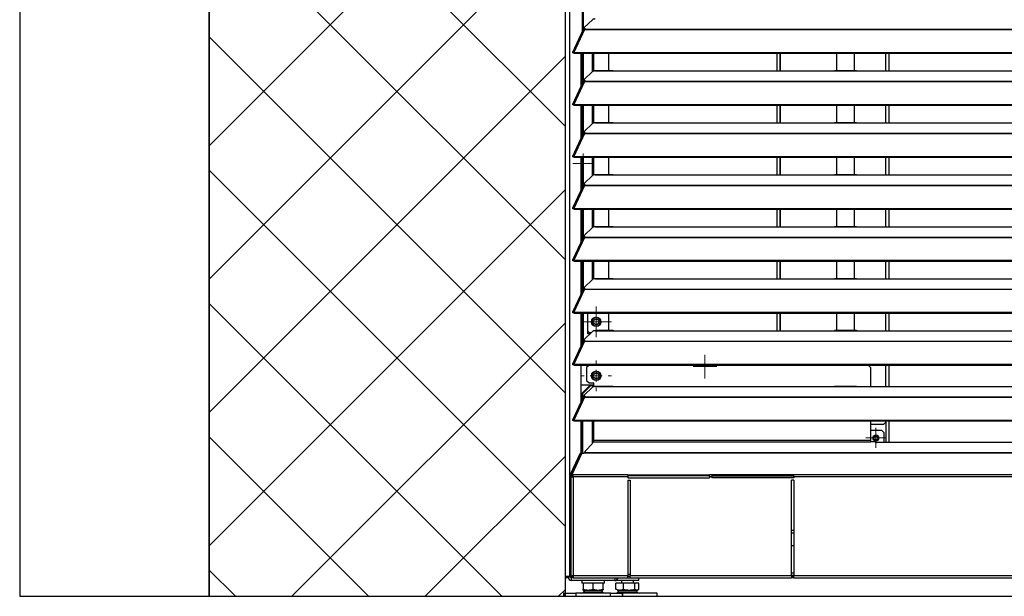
# Model space of a CAD drawing. Header units: millimetres. Extents: x 0 to 39025, y -31299 to 8400.
# Tile 64 of 209: x 14962 to 15792, y -24832 to -24347. Entities that reach past the tile are written whole.
import ezdxf

# ---------------------------------------------------------------- set-up
doc = ezdxf.new("R2010")
doc.units = ezdxf.units.MM
for name, color, linetype in [('ODMIKI funkcionalni', 253, 'Continuous'), ('ODMIKI varnostni', 252, 'Continuous'), ('SREDNJICE_IN_TOCKE', 252, 'Continuous')]:
    doc.layers.add(name, color=color, linetype=linetype)

# ---------------------------------------------------------------- blocks, each defined once
blk = doc.blocks.new('SW_CENTERMARKSYMBOL_20')
at = {"color": 0, "linetype": 'Continuous', "lineweight": 18}
for p, q in [((0, 2.5), (0, 4.2)), ((-2.5, 0), (-4.2, 0)), ((0, 0), (-2.5, 0)), ((0, 0), (0, 2.5)), ((0, 0), (0, -2.5)), ((0, 0), (2.5, 0)), ((2.5, 0), (4.2, 0)), ((0, -2.5), (0, -4.2))]:
    blk.add_line(p, q, dxfattribs=at)
blk = doc.blocks.new('SW_CENTERMARKSYMBOL_22')
at = {"color": 0, "linetype": 'Continuous', "lineweight": 18}
for p, q in [((0, 5), (0, 6.5)), ((-5, 0), (-6.5, 0)), ((0, 0), (-2.5, 0)), ((0, 0), (0, 2.5)), ((0, 0), (0, -2.5)), ((0, 0), (2.5, 0)), ((5, 0), (6.5, 0)), ((0, -5), (0, -6.5))]:
    blk.add_line(p, q, dxfattribs=at)
blk = doc.blocks.new('SW_CENTERMARKSYMBOL_27')
at = {"color": 0, "linetype": 'Continuous', "lineweight": 18}
for p, q in [((0, 2.5), (0, 4.25)), ((-2.5, 0), (-4.25, 0)), ((0, 0), (-2.5, 0)), ((0, 0), (0, 2.5)), ((0, 0), (0, -2.5)), ((0, 0), (2.5, 0)), ((2.5, 0), (4.25, 0)), ((0, -2.5), (0, -4.25))]:
    blk.add_line(p, q, dxfattribs=at)
blk = doc.blocks.new('SW_CENTERMARKSYMBOL_29')
at = {"color": 0, "linetype": 'Continuous', "lineweight": 18}
for p, q in [((0, 2.5), (0, 5)), ((-2.5, 0), (-5, 0)), ((0, 0), (-2.5, 0)), ((0, 0), (0, 2.5)), ((0, 0), (0, -2.5)), ((0, 0), (2.5, 0)), ((2.5, 0), (5, 0)), ((0, -2.5), (0, -5))]:
    blk.add_line(p, q, dxfattribs=at)
blk = doc.blocks.new('SW_CENTERMARKSYMBOL_31')
at = {"color": 0, "linetype": 'Continuous', "lineweight": 18}
for p, q in [((0, 2.5), (0, 4.9585)), ((-2.5, 0), (-4.9585, 0)), ((0, 0), (-2.5, 0)), ((0, 0), (0, 2.5)), ((0, 0), (0, -2.5)), ((0, 0), (2.5, 0)), ((2.5, 0), (4.9585, 0)), ((0, -2.5), (0, -4.9585))]:
    blk.add_line(p, q, dxfattribs=at)
blk = doc.blocks.new('SW_CENTERMARKSYMBOL_34')
at = {"color": 0, "linetype": 'Continuous', "lineweight": 18}
for p, q in [((0, 5), (0, 6.5)), ((-5, 0), (-6.5, 0)), ((0, 0), (-2.5, 0)), ((0, 0), (0, 2.5)), ((0, 0), (0, -2.5)), ((0, 0), (2.5, 0)), ((5, 0), (6.5, 0)), ((0, -5), (0, -6.5))]:
    blk.add_line(p, q, dxfattribs=at)
blk = doc.blocks.new('Adapt 2 S (zadaj)')
at = {"linetype": 'Continuous'}
for p, q in [((0, 16.6), (0, 885.35)), ((3.9, 16.6), (3.9, 886.03)), ((14.38, 475.99), (14.38, 500.98)), ((15.33, 477.39), (15.33, 500.98)), ((22.84, 485.48), (15.84, 478.83)), ((14.94, 477.2), (6.04, 457.91)), ((16.11, 477.21), (7.19, 457.89)), ((15.62, 477.39), (15.79, 477.56)), ((15.7, 478.55), (15.7, 477.79)), ((16.11, 477.22), (16.11, 477.21)), ((16.11, 477.21), (16.21, 477.21)), ((16.19, 477.21), (16.21, 477.24)), ((16.21, 477.43), (16.67, 477.86)), ((16.21, 477.21), (16.21, 477.43)), ((16.21, 477.43), (1133.33, 477.43)), ((16.21, 477.21), (1133.33, 477.21)), ((6.87, 457.52), (6.11, 457.52)), ((7.19, 457.24), (7.19, 457.89)), ((7.19, 457.89), (7.21, 457.88)), ((7.19, 457.24), (7.21, 457.23)), ((7.21, 457.23), (7.21, 457.88)), ((7.21, 457.88), (1142.79, 457.88)), ((7.21, 457.23), (1142.79, 457.23)), ((13.29, 429.86), (13.29, 457.23)), ((14.38, 432.24), (14.38, 457.23)), ((15.33, 433.64), (15.33, 457.23)), ((23.01, 441.85), (23.01, 457.23)), ((23.96, 442.2), (23.96, 457.23)), ((36.51, 442.43), (36.51, 457.23)), ((178.2, 457.23), (178.2, 442.35)), ((180.5, 457.23), (180.5, 442.35)), ((181, 457.23), (181, 442.35)), ((228.5, 457.23), (228.5, 442.43)), ((243.5, 442.43), (243.5, 457.23)), ((270, 442.35), (270, 457.23)), ((272.5, 457.23), (272.5, 442.35)), ((22.84, 441.73), (15.84, 435.08)), ((25, 442.35), (25.28, 442.4)), ((25, 442.35), (42, 442.35)), ((40.31, 442.43), (25.28, 442.43)), ((42, 442.35), (225, 442.35)), ((225, 442.35), (247, 442.35)), ((245.31, 442.43), (226.65, 442.43)), ((247, 442.35), (818, 442.35)), ((14.94, 433.45), (6.04, 414.16)), ((16.11, 433.46), (7.19, 414.14)), ((15.62, 433.64), (15.79, 433.81)), ((15.7, 434.8), (15.7, 434.04)), ((16.11, 433.47), (16.11, 433.46)), ((16.11, 433.46), (16.21, 433.46)), ((16.19, 433.46), (16.21, 433.49)), ((16.21, 433.68), (16.67, 434.11)), ((16.21, 433.68), (1133.33, 433.68)), ((16.21, 433.46), (16.21, 433.68)), ((16.21, 433.46), (1133.33, 433.46)), ((6.87, 413.77), (6.11, 413.77)), ((7.19, 414.14), (7.21, 414.13)), ((7.19, 413.49), (7.19, 414.14)), ((7.19, 413.49), (7.21, 413.48)), ((7.21, 414.13), (1142.79, 414.13)), ((7.21, 413.48), (7.21, 414.13)), ((7.21, 413.48), (1142.79, 413.48)), ((13.29, 386.11), (13.29, 413.48)), ((14.38, 388.49), (14.38, 413.48)), ((15.33, 389.89), (15.33, 413.48)), ((23.01, 398.1), (23.01, 413.48)), ((23.96, 398.45), (23.96, 413.48)), ((36.51, 398.68), (36.51, 413.48)), ((178.2, 413.48), (178.2, 398.6)), ((180.5, 413.48), (180.5, 398.6)), ((181, 413.48), (181, 398.6)), ((228.5, 413.48), (228.5, 398.68)), ((243.5, 398.68), (243.5, 413.48)), ((270, 398.6), (270, 413.48)), ((272.5, 413.48), (272.5, 398.6)), ((25, 398.6), (25.28, 398.65)), ((25, 398.6), (42, 398.6)), ((40.31, 398.68), (25.28, 398.68)), ((42, 398.6), (225, 398.6)), ((225, 398.6), (247, 398.6)), ((245.31, 398.68), (226.65, 398.68)), ((247, 398.6), (818, 398.6)), ((15.62, 389.89), (15.79, 390.06)), ((15.7, 391.05), (15.7, 390.29)), ((22.84, 397.98), (15.84, 391.33)), ((16.19, 389.71), (16.21, 389.74)), ((16.21, 389.93), (16.67, 390.36)), ((16.21, 389.71), (16.21, 389.93)), ((16.21, 389.93), (1133.33, 389.93)), ((14.94, 389.7), (6.04, 370.41)), ((16.11, 389.71), (7.19, 370.39)), ((16.11, 389.72), (16.11, 389.71)), ((16.11, 389.71), (16.21, 389.71)), ((16.21, 389.71), (1133.33, 389.71)), ((6.87, 370.02), (6.11, 370.02)), ((7.19, 369.74), (7.19, 370.39)), ((7.19, 370.39), (7.21, 370.38)), ((7.19, 369.74), (7.21, 369.73)), ((7.21, 369.73), (7.21, 370.38)), ((7.21, 370.38), (1142.79, 370.38)), ((7.21, 369.73), (1142.79, 369.73)), ((13.29, 342.36), (13.29, 369.73)), ((13.29, 368.35), (14.38, 368.35)), ((14.38, 344.74), (14.38, 369.73)), ((15.33, 346.14), (15.33, 369.73)), ((23.01, 354.35), (23.01, 369.73)), ((23.96, 354.7), (23.96, 369.73)), ((36.51, 354.93), (36.51, 369.73)), ((178.2, 369.73), (178.2, 354.85)), ((180.5, 369.73), (180.5, 354.85)), ((181, 369.73), (181, 354.85)), ((228.5, 369.73), (228.5, 354.93)), ((243.5, 354.93), (243.5, 369.73)), ((270, 354.85), (270, 369.73)), ((272.5, 369.73), (272.5, 354.85)), ((13.29, 360.35), (14.38, 360.35)), ((22.84, 354.23), (15.84, 347.58)), ((25, 354.85), (25.28, 354.9)), ((25, 354.85), (42, 354.85)), ((40.31, 354.93), (25.28, 354.93)), ((42, 354.85), (225, 354.85)), ((225, 354.85), (247, 354.85)), ((245.31, 354.93), (226.65, 354.93)), ((247, 354.85), (818, 354.85)), ((14.94, 345.95), (6.04, 326.66)), ((16.11, 345.96), (7.19, 326.64)), ((15.62, 346.14), (15.79, 346.31)), ((15.7, 347.3), (15.7, 346.54)), ((16.11, 345.97), (16.11, 345.96)), ((16.11, 345.96), (16.21, 345.96)), ((16.19, 345.96), (16.21, 345.99)), ((16.21, 346.18), (16.67, 346.61)), ((16.21, 345.96), (16.21, 346.18)), ((16.21, 346.18), (1133.33, 346.18)), ((16.21, 345.96), (1133.33, 345.96)), ((6.87, 326.27), (6.11, 326.27)), ((7.19, 326.64), (7.21, 326.63)), ((7.19, 325.99), (7.19, 326.64)), ((7.19, 325.99), (7.21, 325.98)), ((7.21, 326.63), (1142.79, 326.63)), ((7.21, 325.98), (7.21, 326.63)), ((7.21, 325.98), (1142.79, 325.98)), ((13.29, 298.61), (13.29, 325.98)), ((14.38, 300.99), (14.38, 325.98)), ((15.33, 302.39), (15.33, 325.98)), ((23.01, 310.6), (23.01, 325.98)), ((23.96, 310.95), (23.96, 325.98)), ((36.51, 311.18), (36.51, 325.98)), ((178.2, 325.98), (178.2, 311.1)), ((180.5, 325.98), (180.5, 311.1)), ((181, 325.98), (181, 311.1)), ((228.5, 325.98), (228.5, 311.18)), ((243.5, 311.18), (243.5, 325.98)), ((270, 311.1), (270, 325.98)), ((272.5, 325.98), (272.5, 311.1)), ((22.84, 310.48), (15.84, 303.83)), ((25, 311.1), (25.28, 311.15)), ((25, 311.1), (42, 311.1)), ((40.31, 311.18), (25.28, 311.18)), ((42, 311.1), (225, 311.1)), ((225, 311.1), (247, 311.1)), ((245.31, 311.18), (226.65, 311.18)), ((247, 311.1), (818, 311.1)), ((14.94, 302.2), (6.04, 282.91)), ((16.11, 302.21), (7.19, 282.89)), ((15.62, 302.39), (15.79, 302.56)), ((15.7, 303.55), (15.7, 302.79)), ((16.11, 302.22), (16.11, 302.21)), ((16.11, 302.21), (16.21, 302.21)), ((16.19, 302.21), (16.21, 302.24)), ((16.21, 302.43), (16.67, 302.86)), ((16.21, 302.43), (1133.33, 302.43)), ((16.21, 302.21), (16.21, 302.43)), ((16.21, 302.21), (1133.33, 302.21)), ((6.87, 282.52), (6.11, 282.52)), ((7.19, 282.24), (7.19, 282.89)), ((7.19, 282.89), (7.21, 282.88)), ((7.19, 282.24), (7.21, 282.23)), ((7.21, 282.23), (7.21, 282.88)), ((7.21, 282.88), (1142.79, 282.88)), ((7.21, 282.23), (1142.79, 282.23)), ((13.29, 254.86), (13.29, 282.23)), ((14.38, 257.24), (14.38, 282.23)), ((15.33, 258.64), (15.33, 282.23)), ((23.01, 266.85), (23.01, 282.23)), ((23.96, 267.2), (23.96, 282.23)), ((36.51, 267.43), (36.51, 282.23)), ((178.2, 282.23), (178.2, 267.35)), ((180.5, 282.23), (180.5, 267.35)), ((181, 282.23), (181, 267.35)), ((228.5, 282.23), (228.5, 267.43)), ((243.5, 267.43), (243.5, 282.23)), ((270, 267.35), (270, 282.23)), ((272.5, 282.23), (272.5, 267.35)), ((22.84, 266.73), (15.84, 260.08)), ((25, 267.35), (25.28, 267.4)), ((25, 267.35), (42, 267.35)), ((40.31, 267.43), (25.28, 267.43)), ((42, 267.35), (225, 267.35)), ((225, 267.35), (247, 267.35)), ((245.31, 267.43), (226.65, 267.43)), ((247, 267.35), (818, 267.35)), ((14.94, 258.45), (6.04, 239.16)), ((16.11, 258.46), (7.19, 239.14)), ((15.62, 258.64), (15.79, 258.81)), ((15.7, 259.8), (15.7, 259.04)), ((16.11, 258.47), (16.11, 258.46)), ((16.11, 258.46), (16.21, 258.46)), ((16.19, 258.46), (16.21, 258.49)), ((16.21, 258.68), (16.67, 259.11)), ((16.21, 258.46), (16.21, 258.68)), ((16.21, 258.68), (1133.33, 258.68)), ((16.21, 258.46), (1133.33, 258.46)), ((6.87, 238.77), (6.11, 238.77)), ((7.19, 239.14), (7.21, 239.13)), ((7.19, 238.49), (7.19, 239.14)), ((7.19, 238.49), (7.21, 238.48)), ((7.21, 239.13), (1142.79, 239.13)), ((7.21, 238.48), (7.21, 239.13)), ((7.21, 238.48), (1142.79, 238.48)), ((13.29, 211.11), (13.29, 238.48)), ((14.38, 213.49), (14.38, 238.48)), ((15.33, 214.89), (15.33, 238.48)), ((18.96, 221.1), (18.96, 238.48)), ((36.51, 223.68), (36.51, 238.48)), ((178.2, 238.48), (178.2, 223.6)), ((180.5, 238.48), (180.5, 223.6)), ((181, 238.48), (181, 223.6)), ((228.5, 238.48), (228.5, 223.68)), ((243.5, 223.68), (243.5, 238.48)), ((270, 223.6), (270, 238.48)), ((272.5, 238.48), (272.5, 223.6)), ((15.7, 216.05), (15.7, 215.29)), ((22.84, 222.98), (15.84, 216.33)), ((19.96, 222.1), (18.96, 223.1)), ((20.86, 221.1), (18.96, 221.1)), ((19.96, 222.1), (21.91, 222.1)), ((25, 223.6), (25.28, 223.65)), ((25, 223.6), (42, 223.6)), ((40.31, 223.68), (25.28, 223.68)), ((42, 223.6), (225, 223.6)), ((225, 223.6), (247, 223.6)), ((245.31, 223.68), (226.65, 223.68)), ((247, 223.6), (818, 223.6)), ((14.94, 214.7), (6.04, 195.41)), ((16.11, 214.71), (7.19, 195.39)), ((15.62, 214.89), (15.79, 215.06)), ((16.11, 214.72), (16.11, 214.71)), ((16.11, 214.71), (16.21, 214.71)), ((16.19, 214.71), (16.21, 214.74)), ((16.21, 214.93), (16.67, 215.36)), ((16.21, 214.93), (1133.33, 214.93)), ((16.21, 214.71), (16.21, 214.93)), ((16.21, 214.71), (1133.33, 214.71)), ((6.87, 195.02), (6.11, 195.02)), ((7.19, 194.74), (7.19, 195.39)), ((7.19, 195.39), (7.21, 195.38)), ((7.19, 194.74), (7.21, 194.73)), ((7.21, 194.73), (7.21, 195.38)), ((7.21, 195.38), (1142.79, 195.38)), ((7.21, 194.73), (1142.79, 194.73)), ((13.29, 164.11), (13.29, 194.73)), ((19.96, 194.65), (17.96, 192.65)), ((17.96, 192.65), (17.96, 181.65)), ((255.11, 194.65), (19.96, 194.65)), ((111.52, 194.73), (111.52, 194.65)), ((115.44, 194.73), (115.39, 194.65)), ((116.53, 194.73), (116.43, 194.65)), ((118.61, 194.65), (118.51, 194.73)), ((119.65, 194.65), (119.6, 194.73)), ((161, 194.73), (161, 194.65)), ((257.11, 192.65), (255.11, 194.65)), ((257.11, 192.65), (257.11, 176.6)), ((270, 176.6), (270, 194.73)), ((272.5, 194.73), (272.5, 176.6)), ((13.29, 178.15), (24.11, 178.15)), ((13.89, 170.68), (20.63, 177.55)), ((14.84, 170.68), (21.58, 177.55)), ((22.84, 175.98), (15.84, 169.33)), ((17.96, 181.65), (19.96, 179.65)), ((19.96, 179.65), (24.11, 179.65)), ((21.58, 177.55), (20.63, 177.55)), ((23.01, 177.55), (21.58, 177.55)), ((23.01, 176.1), (23.01, 177.55)), ((24.11, 176.48), (24.11, 179.65)), ((25, 176.6), (25.28, 176.65)), ((25, 176.6), (42, 176.6)), ((40.31, 176.68), (25.28, 176.68)), ((42, 176.6), (225, 176.6)), ((225, 176.6), (247, 176.6)), ((245.31, 176.68), (226.65, 176.68)), ((247, 176.6), (818, 176.6)), ((14.94, 167.7), (6.04, 148.41)), ((16.11, 167.71), (7.19, 148.39)), ((14.84, 170.68), (13.89, 170.68)), ((13.89, 165.42), (13.89, 170.68)), ((14.84, 167.48), (14.84, 170.68)), ((15.62, 167.89), (15.79, 168.06)), ((15.7, 169.05), (15.7, 168.29)), ((16.11, 167.72), (16.11, 167.71)), ((16.11, 167.71), (16.21, 167.71)), ((16.19, 167.71), (16.21, 167.74)), ((16.21, 167.93), (16.67, 168.36)), ((16.21, 167.93), (1133.33, 167.93)), ((16.21, 167.71), (16.21, 167.93)), ((16.21, 167.71), (1133.33, 167.71)), ((6.87, 148.02), (6.11, 148.02)), ((7.19, 147.74), (7.19, 148.39)), ((7.19, 148.39), (7.21, 148.38)), ((7.19, 147.74), (7.21, 147.73)), ((7.21, 147.73), (7.21, 148.38)), ((7.21, 148.38), (1142.79, 148.38)), ((7.21, 147.73), (1142.79, 147.73)), ((13.29, 121.41), (13.29, 147.73)), ((13.89, 122.02), (13.89, 147.73)), ((14.84, 122.02), (14.84, 147.73)), ((23.01, 128.94), (23.01, 147.73)), ((24.11, 131.11), (24.11, 147.73)), ((257.11, 147.73), (257.11, 131.11)), ((268, 144.55), (257.11, 144.55)), ((268, 144.55), (270, 146.55)), ((270, 146.55), (270, 147.73)), ((270, 146.55), (270, 129.5)), ((272.5, 147.73), (272.5, 129.5)), ((266.5, 139.53), (257.11, 139.53)), ((268.5, 137.53), (266.5, 139.53)), ((268.5, 129.5), (268.5, 137.53)), ((24.11, 130.16), (15.62, 120.75)), ((24.11, 130.16), (24.11, 131.11)), ((257.11, 131.11), (24.11, 131.11)), ((24.11, 130.16), (257.11, 130.16)), ((257.11, 131.11), (257.11, 130.16)), ((261.11, 130.16), (257.11, 130.16)), ((261.11, 130.16), (261.11, 129.1)), ((261.11, 129.1), (262.11, 129.1)), ((1092.49, 129.5), (262.11, 129.5)), ((262.11, 129.41), (262.11, 129.5)), ((262.11, 129.1), (262.11, 129.41)), ((1092.49, 129.41), (262.11, 129.41)), ((4.76, 103.46), (12.63, 120.75)), ((13.5, 119.87), (5.39, 102.18)), ((5.71, 103.46), (13.59, 120.75)), ((12.63, 120.75), (13.89, 122.02)), ((12.63, 120.75), (13.59, 120.75)), ((13.59, 120.75), (14.84, 122.02)), ((13.89, 122.02), (14.84, 122.02)), ((15.57, 120.18), (15.07, 120.18)), ((15.57, 120.47), (15.57, 120.18)), ((1134.43, 120.47), (15.57, 120.47)), ((1134.38, 120.75), (15.62, 120.75)), ((4.52, 101.25), (4.52, 16.65)), ((4.52, 101.25), (5.52, 101.25)), ((4.62, 102.63), (5.57, 102.63)), ((4.62, 102.63), (4.62, 101.47)), ((5.39, 101.47), (4.62, 101.47)), ((5.71, 103.46), (4.76, 103.46)), ((4.79, 100.55), (6.52, 100.55)), ((5.39, 102.18), (6.66, 102.18)), ((5.39, 101.36), (5.39, 102.18)), ((5.39, 101.36), (6.66, 101.36)), ((5.57, 102.63), (5.57, 102.58)), ((5.57, 101.36), (5.57, 100.82)), ((6.52, 100.55), (6.52, 17.55)), ((52.51, 100.55), (6.52, 100.55)), ((52.51, 102.18), (6.66, 102.18)), ((52.51, 102.18), (52.51, 100.55)), ((52.51, 102.18), (121.51, 102.18)), ((121.51, 101.36), (52.51, 101.36)), ((52.51, 101.36), (52.51, 99.83)), ((52.51, 100.55), (52.51, 99.83)), ((52.51, 99.83), (121.51, 99.83)), ((123.51, 102.18), (121.51, 102.18)), ((121.51, 100.55), (121.51, 102.18)), ((121.51, 100.55), (121.51, 99.83)), ((123.51, 100.55), (121.51, 100.55)), ((123.51, 102.18), (123.51, 100.55)), ((192.51, 102.18), (123.51, 102.18)), ((123.51, 101.36), (192.51, 101.36)), ((123.51, 100.55), (123.51, 99.83)), ((192.51, 99.83), (123.51, 99.83)), ((192.51, 100.55), (192.51, 102.18)), ((1143.34, 102.18), (192.51, 102.18)), ((1143.48, 100.55), (192.51, 100.55)), ((192.51, 100.55), (192.51, 99.83)), ((52.51, 97.83), (54.51, 97.83)), ((52.51, 97.83), (52.51, 17.55)), ((52.51, 97.83), (52.51, 55.55)), ((54.51, 97.83), (54.51, 17.55)), ((192.51, 97.83), (190.51, 97.83)), ((190.51, 17.55), (190.51, 97.83)), ((192.51, 97.83), (192.51, 17.55)), ((52.51, 55.55), (52.51, 55.55)), ((190.51, 55.55), (192.51, 55.55)), ((190.51, 53.55), (192.51, 53.55)), ((190.51, 42.85), (192.51, 42.85)), ((3.9, 16.6), (0, 16.6)), ((2.4, 16.6), (2.4, 16.05)), ((3.9, 16.6), (4.45, 16.6)), ((4.4, 16.6), (4.4, 16.05)), ((5.57, 16.65), (4.62, 16.65)), ((5.2, 16.55), (5.2, 16.6)), ((5.57, 16.94), (5.57, 16.65)), ((5.57, 16.65), (6.52, 16.65)), ((5.74, 16.6), (6.52, 16.6)), ((6.52, 17.55), (52.51, 17.55)), ((6.52, 17.55), (6.52, 15.55)), ((54.51, 18.35), (52.51, 18.35)), ((52.51, 15.55), (52.51, 17.55)), ((54.51, 17.55), (190.51, 17.55)), ((54.51, 15.55), (54.51, 17.55)), ((192.51, 19.55), (190.51, 19.55)), ((190.51, 17.55), (190.51, 15.55)), ((192.51, 17.55), (190.51, 17.55)), ((192.51, 17.55), (1143.48, 17.55)), ((192.51, 15.55), (192.51, 17.55)), ((4.4, 16.05), (2.4, 16.05)), ((4.62, 15.61), (4.52, 15.63)), ((4.62, 16.55), (4.62, 15.55)), ((6.52, 16.55), (4.62, 16.55)), ((6.52, 15.55), (4.62, 15.55)), ((5.2, 13.25), (5.2, 15.55)), ((41.6, 13.25), (5.2, 13.25)), ((6.52, 15.55), (52.51, 15.55)), ((13.9, 13.25), (13.9, 11)), ((14.9, 11), (13.9, 11)), ((14.9, 11), (14.9, 6.05)), ((15.48, 11), (14.9, 11)), ((22.82, 11), (15.48, 11)), ((23.4, 11), (22.82, 11)), ((23.4, 6.05), (23.4, 11)), ((23.98, 11), (23.4, 11)), ((31.32, 11), (23.98, 11)), ((31.9, 11), (31.32, 11)), ((32.9, 11), (31.9, 11)), ((31.9, 6.05), (31.9, 11)), ((32.9, 11), (32.9, 13.25)), ((41.6, 15.55), (41.6, 13.25)), ((42.66, 6.05), (42.66, 11)), ((48.97, 11), (42.66, 11)), ((42.83, 13.53), (42.83, 13.3)), ((47.58, 13.3), (42.83, 13.3)), ((47.33, 13.3), (47.33, 11)), ((61.83, 13.3), (47.58, 13.3)), ((48.97, 6.05), (48.97, 11)), ((58.63, 11), (48.97, 11)), ((54.51, 16.55), (52.51, 16.55)), ((52.51, 15.55), (54.51, 15.55)), ((54.51, 15.55), (190.51, 15.55)), ((57.33, 11), (57.33, 13.3)), ((58.63, 6.05), (58.63, 11)), ((61.99, 11), (58.63, 11)), ((61.83, 13.3), (61.83, 15.55)), ((61.99, 6.05), (61.99, 11)), ((192.51, 16.55), (190.51, 16.55)), ((192.51, 15.55), (190.51, 15.55)), ((192.51, 15.55), (1143.48, 15.55)), ((-1.6, 2.5), (-1.6, 0)), ((-0.97, 2.5), (-1.6, 2.5)), ((-1.6, 0), (-0.97, 0)), ((-0.97, 0), (-0.97, 2.5)), ((-0.97, 2.5), (8.78, 2.5)), ((-0.97, 0), (8.78, 0)), ((8.78, 2.5), (8.78, 0)), ((38.02, 2.5), (8.78, 2.5)), ((8.78, 0), (38.02, 0)), ((14.9, 5.29), (15.4, 5)), ((16.43, 5), (15.21, 3.57)), ((15.21, 3.57), (31.59, 3.57)), ((15.4, 5), (31.4, 5)), ((31.59, 3.57), (30.37, 5)), ((31.4, 5), (31.9, 5.29)), ((38.02, 0), (38.02, 2.5)), ((38.02, 2.5), (47.77, 2.5)), ((38.02, 0), (47.77, 0)), ((43.28, 5.63), (42.66, 6.05)), ((43.27, 5.61), (44.33, 5)), ((44.13, 3.57), (46.05, 3.57)), ((44.33, 5), (57.47, 5)), ((46.05, 3.57), (60.52, 3.57)), ((47.77, 2.5), (47.77, 0)), ((48.4, 2.5), (47.77, 2.5)), ((47.77, 0), (48.4, 0)), ((48.4, 0), (48.4, 2.5)), ((77.33, 2.5), (48.4, 2.5)), ((57.47, 5), (60.33, 5)), ((60.33, 5), (61.38, 5.61)), ((77.33, 0), (77.33, 2.5)), ((48.4, 0), (77.33, 0))]:
    blk.add_line(p, q, dxfattribs=at)
at = {"linetype": 'Continuous', "flags": 128}
for points in [[(15.84, 478.83), (15.74, 478.7), (15.7, 478.57), (15.72, 478.44), (15.79, 478.31), (15.93, 478.19), (16.13, 478.07), (16.37, 477.96), (16.67, 477.86)], [(15.84, 435.08), (15.74, 434.95), (15.7, 434.82), (15.72, 434.69), (15.79, 434.56), (15.93, 434.44), (16.13, 434.32), (16.37, 434.21), (16.67, 434.11)], [(15.84, 391.33), (15.74, 391.2), (15.7, 391.07), (15.72, 390.94), (15.79, 390.81), (15.93, 390.69), (16.13, 390.57), (16.37, 390.46), (16.67, 390.36)], [(14.4, 366.85), (13.44, 366.66), (13.29, 366.59)], [(13.29, 362.11), (13.44, 362.04), (14.4, 361.85)], [(15.84, 347.58), (15.74, 347.45), (15.7, 347.32), (15.72, 347.19), (15.79, 347.06), (15.93, 346.94), (16.13, 346.82), (16.37, 346.71), (16.67, 346.61)], [(15.84, 303.83), (15.74, 303.7), (15.7, 303.57), (15.72, 303.44), (15.79, 303.31), (15.93, 303.19), (16.13, 303.07), (16.37, 302.96), (16.67, 302.86)], [(15.84, 260.08), (15.74, 259.95), (15.7, 259.82), (15.72, 259.69), (15.79, 259.56), (15.93, 259.44), (16.13, 259.32), (16.37, 259.21), (16.67, 259.11)], [(15.84, 216.33), (15.74, 216.2), (15.7, 216.07), (15.72, 215.94), (15.79, 215.81), (15.93, 215.69), (16.13, 215.57), (16.37, 215.46), (16.67, 215.36)], [(24.11, 179.42), (23.9, 179.48), (23.45, 179.65)], [(15.84, 169.33), (15.74, 169.2), (15.7, 169.07), (15.72, 168.94), (15.79, 168.81), (15.93, 168.69), (16.13, 168.57), (16.37, 168.46), (16.67, 168.36)]]:
    blk.add_lwpolyline(points, dxfattribs=at)
at = {"linetype": 'Continuous'}
for centre, radius in [((25.96, 231.1), 4), ((25.96, 231.1), 2.46), ((25.96, 185.65), 4), ((25.96, 185.65), 2.46), ((261.5, 133.32), 2.5), ((261.5, 133.32), 1.7)]:
    blk.add_circle(centre, radius, dxfattribs=at)
for centre, radius, start, end in [((16.41, 477.98), 0.743, 194.93797, 255.84156), ((16.41, 434.23), 0.743, 194.93797, 255.84156), ((16.41, 390.48), 0.743, 194.93797, 255.84156), ((14.9, 364.35), 1.75, 107.15163, 157.11639), ((14.9, 364.35), 1.75, 202.88361, 252.84837), ((16.41, 346.73), 0.743, 194.93797, 255.84156), ((16.41, 302.98), 0.743, 194.93797, 255.84156), ((16.41, 259.23), 0.743, 194.93797, 255.84156), ((25.96, 231.1), 3.6, 30, 210), ((25.96, 231.1), 3.6, 210, 30), ((16.41, 215.48), 0.743, 194.93797, 255.84156), ((25.96, 185.65), 3.6, 30, 210), ((25.96, 185.65), 3.6, 210, 30), ((16.41, 168.48), 0.743, 194.93797, 255.84156), ((14.48, 119.03), 1.3, 62.94631, 139.42999), ((6.78, 102.71), 2.16, 159.52069, 181.87046), ((7.73, 102.71), 2.16, 159.52069, 181.87046), ((1.05, 16.6), 1.05, 180, 0), ((1.05, 16.6), 0.05, 180, 0), ((5.2, 16.05), 2.8, 180, 270), ((5.2, 16.05), 0.8, 180, 270), ((41.6, 16.05), 2.8, 270, 349.71344), ((41.6, 16.05), 0.8, 270, 321.31781), ((13.16, 5), 2.5, 270, 325.01514), ((33.64, 5), 2.5, 214.98486, 270), ((42.08, 5), 2.5, 270, 325.01514), ((62.57, 5), 2.5, 214.98486, 270)]:
    blk.add_arc(centre, radius, start, end, dxfattribs=at)
for major_axis, ratio, start_param, end_param in [((2, 0), 0.350104, 2.827433, 3.141593), ((2, 0), 0.700208, 3.141593, 3.665191), ((1, 0), 0.700208, 2.978189, 3.141593), ((0, 1.4), 0.714074, 1.570796, 2.094395)]:
    blk.add_ellipse((6.52, 101.25), major_axis=major_axis, ratio=ratio, start_param=start_param, end_param=end_param, dxfattribs=at)
for points, knots in [([(25, 486.1), (24.95, 486.1), (24.85, 486.09), (24.7, 486.07), (24.56, 486.06), (24.42, 486.04), (24.21, 486.01), (23.95, 485.96), (23.65, 485.88), (23.39, 485.8), (23.18, 485.71), (23.03, 485.63), (22.92, 485.56), (22.87, 485.51), (22.84, 485.48)], [0, 0, 0, 0, 0.05012, 0.100056, 0.149941, 0.199906, 0.250083, 0.374963, 0.500023, 0.624903, 0.749964, 0.833371, 0.916513, 1, 1, 1, 1]), ([(14.96, 477.19), (15.01, 477.26), (15.1, 477.42), (15.54, 477.47), (15.92, 477.3), (16.11, 477.22)], [0, 0, 0, 0, 0.2809136, 0.6404568, 1, 1, 1, 1]), ([(7.19, 457.89), (7, 458), (6.81, 458.07), (6.47, 458.13), (6.33, 458.12), (6.11, 458.02), (6.04, 457.94), (6, 457.75), (6.03, 457.63), (6.11, 457.52)], [0, 0, 0, 0, 0.25, 0.25, 0.5, 0.5, 0.75, 0.75, 1, 1, 1, 1]), ([(7.19, 457.24), (7.11, 457.33), (7.04, 457.41), (6.91, 457.51), (6.85, 457.55), (6.78, 457.58), (6.76, 457.58), (6.78, 457.56), (6.81, 457.54), (6.87, 457.52)], [0, 0, 0, 0, 0.25, 0.25, 0.5, 0.5, 0.75, 0.75, 1, 1, 1, 1]), ([(25, 442.35), (24.95, 442.35), (24.85, 442.34), (24.7, 442.32), (24.56, 442.31), (24.42, 442.29), (24.21, 442.26), (23.95, 442.21), (23.65, 442.13), (23.39, 442.05), (23.18, 441.96), (23.03, 441.88), (22.92, 441.81), (22.87, 441.76), (22.84, 441.73)], [0, 0, 0, 0, 0.05012, 0.100056, 0.149941, 0.199906, 0.250083, 0.374963, 0.500023, 0.624903, 0.749964, 0.833371, 0.916513, 1, 1, 1, 1]), ([(40.31, 442.41), (40.48, 442.41), (41, 442.41), (41.6, 442.37), (42, 442.35)], [0, 0, 0, 0, 0.333156, 1, 1, 1, 1]), ([(225, 442.35), (225.39, 442.37), (225.98, 442.41), (226.48, 442.4), (226.65, 442.4)], [0, 0, 0, 0, 0.650514, 1, 1, 1, 1]), ([(245.31, 442.41), (245.48, 442.41), (246, 442.41), (246.6, 442.37), (247, 442.35)], [0, 0, 0, 0, 0.333156, 1, 1, 1, 1]), ([(14.96, 433.44), (15.01, 433.51), (15.1, 433.67), (15.54, 433.72), (15.92, 433.55), (16.11, 433.47)], [0, 0, 0, 0, 0.2809136, 0.6404568, 1, 1, 1, 1]), ([(7.19, 414.14), (7, 414.25), (6.81, 414.32), (6.47, 414.38), (6.33, 414.37), (6.11, 414.27), (6.04, 414.19), (6, 414), (6.03, 413.88), (6.11, 413.77)], [0, 0, 0, 0, 0.25, 0.25, 0.5, 0.5, 0.75, 0.75, 1, 1, 1, 1]), ([(7.19, 413.49), (7.11, 413.58), (7.04, 413.66), (6.91, 413.76), (6.85, 413.8), (6.78, 413.83), (6.76, 413.83), (6.78, 413.81), (6.81, 413.79), (6.87, 413.77)], [0, 0, 0, 0, 0.25, 0.25, 0.5, 0.5, 0.75, 0.75, 1, 1, 1, 1]), ([(25, 398.6), (24.95, 398.6), (24.85, 398.59), (24.7, 398.57), (24.56, 398.56), (24.42, 398.54), (24.21, 398.51), (23.95, 398.46), (23.65, 398.38), (23.39, 398.3), (23.18, 398.21), (23.03, 398.13), (22.92, 398.06), (22.87, 398.01), (22.84, 397.98)], [0, 0, 0, 0, 0.05012, 0.100056, 0.149941, 0.199906, 0.250083, 0.374963, 0.500023, 0.624903, 0.749964, 0.833371, 0.916513, 1, 1, 1, 1]), ([(40.31, 398.66), (40.48, 398.66), (41, 398.66), (41.6, 398.62), (42, 398.6)], [0, 0, 0, 0, 0.333156, 1, 1, 1, 1]), ([(225, 398.6), (225.39, 398.62), (225.98, 398.66), (226.48, 398.65), (226.65, 398.65)], [0, 0, 0, 0, 0.650514, 1, 1, 1, 1]), ([(245.31, 398.66), (245.48, 398.66), (246, 398.66), (246.6, 398.62), (247, 398.6)], [0, 0, 0, 0, 0.333156, 1, 1, 1, 1]), ([(14.96, 389.69), (15.01, 389.76), (15.1, 389.92), (15.54, 389.97), (15.92, 389.8), (16.11, 389.72)], [0, 0, 0, 0, 0.2809136, 0.6404568, 1, 1, 1, 1]), ([(7.19, 370.39), (7, 370.5), (6.81, 370.57), (6.47, 370.63), (6.33, 370.62), (6.11, 370.52), (6.04, 370.44), (6, 370.25), (6.03, 370.13), (6.11, 370.02)], [0, 0, 0, 0, 0.25, 0.25, 0.5, 0.5, 0.75, 0.75, 1, 1, 1, 1]), ([(7.19, 369.74), (7.11, 369.83), (7.04, 369.91), (6.91, 370.01), (6.85, 370.05), (6.78, 370.08), (6.76, 370.08), (6.78, 370.06), (6.81, 370.04), (6.87, 370.02)], [0, 0, 0, 0, 0.25, 0.25, 0.5, 0.5, 0.75, 0.75, 1, 1, 1, 1]), ([(25, 354.85), (24.95, 354.85), (24.85, 354.84), (24.7, 354.82), (24.56, 354.81), (24.42, 354.79), (24.21, 354.76), (23.95, 354.71), (23.65, 354.63), (23.39, 354.55), (23.18, 354.46), (23.03, 354.38), (22.92, 354.31), (22.87, 354.26), (22.84, 354.23)], [0, 0, 0, 0, 0.05012, 0.100056, 0.149941, 0.199906, 0.250083, 0.374963, 0.500023, 0.624903, 0.749964, 0.833371, 0.916513, 1, 1, 1, 1]), ([(40.31, 354.91), (40.48, 354.91), (41, 354.91), (41.6, 354.87), (42, 354.85)], [0, 0, 0, 0, 0.333156, 1, 1, 1, 1]), ([(225, 354.85), (225.39, 354.87), (225.98, 354.91), (226.48, 354.9), (226.65, 354.9)], [0, 0, 0, 0, 0.650514, 1, 1, 1, 1]), ([(245.31, 354.91), (245.48, 354.91), (246, 354.91), (246.6, 354.87), (247, 354.85)], [0, 0, 0, 0, 0.333156, 1, 1, 1, 1]), ([(14.96, 345.94), (15.01, 346.01), (15.1, 346.17), (15.54, 346.22), (15.92, 346.05), (16.11, 345.97)], [0, 0, 0, 0, 0.2809136, 0.6404568, 1, 1, 1, 1]), ([(7.19, 326.64), (7, 326.75), (6.81, 326.82), (6.47, 326.88), (6.33, 326.87), (6.11, 326.77), (6.04, 326.69), (6, 326.5), (6.03, 326.38), (6.11, 326.27)], [0, 0, 0, 0, 0.25, 0.25, 0.5, 0.5, 0.75, 0.75, 1, 1, 1, 1]), ([(7.19, 325.99), (7.11, 326.08), (7.04, 326.16), (6.91, 326.26), (6.85, 326.3), (6.78, 326.33), (6.76, 326.33), (6.78, 326.31), (6.81, 326.29), (6.87, 326.27)], [0, 0, 0, 0, 0.25, 0.25, 0.5, 0.5, 0.75, 0.75, 1, 1, 1, 1]), ([(25, 311.1), (24.95, 311.1), (24.85, 311.09), (24.7, 311.07), (24.56, 311.06), (24.42, 311.04), (24.21, 311.01), (23.95, 310.96), (23.65, 310.88), (23.39, 310.8), (23.18, 310.71), (23.03, 310.63), (22.92, 310.56), (22.87, 310.51), (22.84, 310.48)], [0, 0, 0, 0, 0.05012, 0.100056, 0.149941, 0.199906, 0.250083, 0.374963, 0.500023, 0.624903, 0.749964, 0.833371, 0.916513, 1, 1, 1, 1]), ([(40.31, 311.16), (40.48, 311.16), (41, 311.16), (41.6, 311.12), (42, 311.1)], [0, 0, 0, 0, 0.333156, 1, 1, 1, 1]), ([(225, 311.1), (225.39, 311.12), (225.98, 311.16), (226.48, 311.15), (226.65, 311.15)], [0, 0, 0, 0, 0.650514, 1, 1, 1, 1]), ([(245.31, 311.16), (245.48, 311.16), (246, 311.16), (246.6, 311.12), (247, 311.1)], [0, 0, 0, 0, 0.3331558, 1, 1, 1, 1]), ([(14.96, 302.19), (15.01, 302.26), (15.1, 302.42), (15.54, 302.47), (15.92, 302.3), (16.11, 302.22)], [0, 0, 0, 0, 0.280914, 0.640457, 1, 1, 1, 1]), ([(7.19, 282.89), (7, 283), (6.81, 283.07), (6.47, 283.13), (6.33, 283.12), (6.11, 283.02), (6.04, 282.94), (6, 282.75), (6.03, 282.63), (6.11, 282.52)], [0, 0, 0, 0, 0.25, 0.25, 0.5, 0.5, 0.75, 0.75, 1, 1, 1, 1]), ([(7.19, 282.24), (7.11, 282.33), (7.04, 282.41), (6.91, 282.51), (6.85, 282.55), (6.78, 282.58), (6.76, 282.58), (6.78, 282.56), (6.81, 282.54), (6.87, 282.52)], [0, 0, 0, 0, 0.25, 0.25, 0.5, 0.5, 0.75, 0.75, 1, 1, 1, 1]), ([(25, 267.35), (24.95, 267.35), (24.85, 267.34), (24.7, 267.32), (24.56, 267.31), (24.42, 267.29), (24.21, 267.26), (23.95, 267.21), (23.65, 267.13), (23.39, 267.05), (23.18, 266.96), (23.03, 266.88), (22.92, 266.81), (22.87, 266.76), (22.84, 266.73)], [0, 0, 0, 0, 0.05012, 0.100056, 0.149941, 0.199906, 0.250083, 0.374963, 0.500023, 0.624903, 0.749964, 0.833371, 0.916513, 1, 1, 1, 1]), ([(40.31, 267.41), (40.48, 267.41), (41, 267.41), (41.6, 267.37), (42, 267.35)], [0, 0, 0, 0, 0.333156, 1, 1, 1, 1]), ([(225, 267.35), (225.39, 267.37), (225.98, 267.41), (226.48, 267.4), (226.65, 267.4)], [0, 0, 0, 0, 0.650514, 1, 1, 1, 1]), ([(245.31, 267.41), (245.48, 267.41), (246, 267.41), (246.6, 267.37), (247, 267.35)], [0, 0, 0, 0, 0.333156, 1, 1, 1, 1]), ([(14.96, 258.44), (15.01, 258.51), (15.1, 258.67), (15.54, 258.72), (15.92, 258.55), (16.11, 258.47)], [0, 0, 0, 0, 0.280914, 0.640457, 1, 1, 1, 1]), ([(7.19, 239.14), (7, 239.25), (6.81, 239.32), (6.47, 239.38), (6.33, 239.37), (6.11, 239.27), (6.04, 239.19), (6, 239), (6.03, 238.88), (6.11, 238.77)], [0, 0, 0, 0, 0.25, 0.25, 0.5, 0.5, 0.75, 0.75, 1, 1, 1, 1]), ([(7.19, 238.49), (7.11, 238.58), (7.04, 238.66), (6.91, 238.76), (6.85, 238.8), (6.78, 238.83), (6.76, 238.83), (6.78, 238.81), (6.81, 238.79), (6.87, 238.77)], [0, 0, 0, 0, 0.25, 0.25, 0.5, 0.5, 0.75, 0.75, 1, 1, 1, 1]), ([(25, 223.6), (24.95, 223.6), (24.85, 223.59), (24.7, 223.57), (24.56, 223.56), (24.42, 223.54), (24.21, 223.51), (23.95, 223.46), (23.65, 223.38), (23.39, 223.3), (23.18, 223.21), (23.03, 223.13), (22.92, 223.06), (22.87, 223.01), (22.84, 222.98)], [0, 0, 0, 0, 0.05012, 0.100056, 0.149941, 0.199906, 0.250083, 0.374963, 0.500023, 0.624903, 0.749964, 0.833371, 0.916513, 1, 1, 1, 1]), ([(40.31, 223.66), (40.48, 223.66), (41, 223.66), (41.6, 223.62), (42, 223.6)], [0, 0, 0, 0, 0.333156, 1, 1, 1, 1]), ([(225, 223.6), (225.39, 223.62), (225.98, 223.66), (226.48, 223.65), (226.65, 223.65)], [0, 0, 0, 0, 0.650514, 1, 1, 1, 1]), ([(245.31, 223.66), (245.48, 223.66), (246, 223.66), (246.6, 223.62), (247, 223.6)], [0, 0, 0, 0, 0.333156, 1, 1, 1, 1]), ([(14.96, 214.69), (15.01, 214.76), (15.1, 214.92), (15.54, 214.97), (15.92, 214.8), (16.11, 214.72)], [0, 0, 0, 0, 0.280914, 0.640457, 1, 1, 1, 1]), ([(7.19, 195.39), (7, 195.5), (6.81, 195.57), (6.47, 195.63), (6.33, 195.62), (6.11, 195.52), (6.04, 195.44), (6, 195.25), (6.03, 195.13), (6.11, 195.02)], [0, 0, 0, 0, 0.25, 0.25, 0.5, 0.5, 0.75, 0.75, 1, 1, 1, 1]), ([(7.19, 194.74), (7.11, 194.83), (7.04, 194.91), (6.91, 195.01), (6.85, 195.05), (6.78, 195.08), (6.76, 195.08), (6.78, 195.06), (6.81, 195.04), (6.87, 195.02)], [0, 0, 0, 0, 0.25, 0.25, 0.5, 0.5, 0.75, 0.75, 1, 1, 1, 1]), ([(25, 176.6), (24.95, 176.6), (24.85, 176.59), (24.7, 176.57), (24.56, 176.56), (24.42, 176.54), (24.21, 176.51), (23.95, 176.46), (23.65, 176.38), (23.39, 176.3), (23.18, 176.21), (23.03, 176.13), (22.92, 176.06), (22.87, 176.01), (22.84, 175.98)], [0, 0, 0, 0, 0.05012, 0.100056, 0.149941, 0.199906, 0.250083, 0.374963, 0.500023, 0.624903, 0.749964, 0.833371, 0.916513, 1, 1, 1, 1]), ([(40.31, 176.66), (40.48, 176.66), (41, 176.66), (41.6, 176.62), (42, 176.6)], [0, 0, 0, 0, 0.333156, 1, 1, 1, 1]), ([(225, 176.6), (225.39, 176.62), (225.98, 176.66), (226.48, 176.66), (226.65, 176.66)], [0, 0, 0, 0, 0.650514, 1, 1, 1, 1]), ([(245.31, 176.66), (245.48, 176.66), (246, 176.66), (246.6, 176.62), (247, 176.6)], [0, 0, 0, 0, 0.333156, 1, 1, 1, 1]), ([(14.96, 167.69), (15.01, 167.76), (15.1, 167.92), (15.54, 167.97), (15.92, 167.8), (16.11, 167.72)], [0, 0, 0, 0, 0.280914, 0.640457, 1, 1, 1, 1]), ([(7.19, 148.39), (7, 148.5), (6.81, 148.57), (6.47, 148.63), (6.33, 148.62), (6.11, 148.52), (6.04, 148.44), (6, 148.25), (6.03, 148.13), (6.11, 148.02)], [0, 0, 0, 0, 0.25, 0.25, 0.5, 0.5, 0.75, 0.75, 1, 1, 1, 1]), ([(7.19, 147.74), (7.11, 147.83), (7.04, 147.91), (6.91, 148.01), (6.85, 148.05), (6.78, 148.08), (6.76, 148.08), (6.78, 148.06), (6.81, 148.04), (6.87, 148.02)], [0, 0, 0, 0, 0.25, 0.25, 0.5, 0.5, 0.75, 0.75, 1, 1, 1, 1]), ([(6.52, 100.55), (6.55, 100.87), (6.57, 101.18), (6.61, 101.75), (6.64, 101.99), (6.66, 102.18)], [0, 0, 0, 0, 0.5, 0.5, 1, 1, 1, 1]), ([(4.62, 16.65), (4.52, 16.72), (4.5, 16.8), (4.6, 16.95), (4.72, 17.02), (5.09, 17.17), (5.33, 17.25), (5.89, 17.4), (6.21, 17.47), (6.52, 17.55)], [0, 0, 0, 0, 0.25, 0.25, 0.5, 0.5, 0.75, 0.75, 1, 1, 1, 1]), ([(6.52, 17.55), (6.37, 17.47), (6.21, 17.4), (5.93, 17.25), (5.81, 17.17), (5.62, 17.02), (5.56, 16.95), (5.51, 16.8), (5.52, 16.72), (5.57, 16.65)], [0, 0, 0, 0, 0.25, 0.25, 0.5, 0.5, 0.75, 0.75, 1, 1, 1, 1]), ([(14.9, 6.05), (15.59, 5.82), (16.29, 5.63), (17.71, 5.36), (18.42, 5.29), (19.5, 5.29), (19.87, 5.31), (20.58, 5.38), (20.94, 5.43), (22, 5.63), (22.71, 5.82), (23.4, 6.05)], [0, 0, 0, 0, 0.25, 0.25, 0.5, 0.5, 0.625, 0.625, 0.75, 0.75, 1, 1, 1, 1]), ([(14.9, 5.32), (14.9, 5.31), (14.9, 5.24), (14.9, 5.48), (14.9, 5.86), (14.9, 6.05)], [0, 0, 0, 0, 0.069432, 0.530453, 1, 1, 1, 1]), ([(23.4, 6.05), (24.09, 5.82), (24.79, 5.63), (26.21, 5.36), (26.92, 5.29), (28, 5.29), (28.37, 5.31), (29.08, 5.38), (29.44, 5.43), (30.5, 5.63), (31.21, 5.82), (31.9, 6.05)], [0, 0, 0, 0, 0.25, 0.25, 0.5, 0.5, 0.625, 0.625, 0.75, 0.75, 1, 1, 1, 1]), ([(31.9, 6.05), (31.9, 5.82), (31.9, 5.39), (31.9, 5.34), (31.9, 5.32)], [0, 0, 0, 0, 0.528943, 1, 1, 1, 1]), ([(42.66, 6.05), (43.17, 5.82), (43.69, 5.63), (44.74, 5.36), (45.27, 5.29), (46.08, 5.29), (46.35, 5.31), (46.88, 5.38), (47.14, 5.43), (47.93, 5.63), (48.45, 5.82), (48.97, 6.05)], [0, 0, 0, 0, 0.25, 0.25, 0.5, 0.5, 0.625, 0.625, 0.75, 0.75, 1, 1, 1, 1]), ([(45.36, 5), (45.34, 4.99), (44.9, 4.62), (44.49, 4.13), (44.18, 3.62), (44.15, 3.58)], [0, 0, 0, 0, 0.037621, 0.922072, 1, 1, 1, 1]), ([(48.97, 6.05), (49.76, 5.82), (50.55, 5.63), (52.16, 5.36), (52.97, 5.29), (54.2, 5.29), (54.62, 5.31), (55.43, 5.38), (55.84, 5.43), (57.05, 5.63), (57.84, 5.82), (58.63, 6.05)], [0, 0, 0, 0, 0.25, 0.25, 0.5, 0.5, 0.625, 0.625, 0.75, 0.75, 1, 1, 1, 1]), ([(58.63, 6.05), (58.91, 5.82), (59.18, 5.63), (59.74, 5.36), (60.02, 5.29), (60.45, 5.29), (60.6, 5.31), (60.88, 5.38), (61.02, 5.43), (61.44, 5.63), (61.72, 5.82), (61.99, 6.05)], [0, 0, 0, 0, 0.25, 0.25, 0.5, 0.5, 0.625, 0.625, 0.75, 0.75, 1, 1, 1, 1]), ([(60.48, 3.58), (60.41, 3.7), (60.07, 4.22), (59.63, 4.66), (59.29, 5)], [0, 0, 0, 0, 0.225343, 1, 1, 1, 1])]:
    blk.add_open_spline(points, degree=3, knots=knots, dxfattribs=at)
blk.add_open_spline([(15.57, 120.47), (15.59, 120.59), (15.6, 120.68), (15.62, 120.75)], degree=3, dxfattribs=at)
at = {"linetype": 'Continuous', "xscale": 2, "yscale": 2, "zscale": 2}
for name, p in [('SW_CENTERMARKSYMBOL_27', (14.9, 364.35)), ('SW_CENTERMARKSYMBOL_34', (25.96, 231.1)), ('SW_CENTERMARKSYMBOL_31', (25.96, 231.1)), ('SW_CENTERMARKSYMBOL_29', (117.52, 193.35)), ('SW_CENTERMARKSYMBOL_22', (25.96, 185.65)), ('SW_CENTERMARKSYMBOL_20', (261.5, 133.32))]:
    blk.add_blockref(name, p, dxfattribs=at)

msp = doc.modelspace()

# ---------------------------------------------------------------- hatches: boundary and pattern name
at = {"layer": 'ODMIKI funkcionalni'}
h = msp.add_hatch(dxfattribs=at)
h.set_pattern_fill('ANSI31', color=256, scale=25)
h.set_pattern_definition([(45, (-1299.93, -33915.06), (-56.1266, 56.1266), [])])
h.paths.add_polyline_path([(15421.96, -24832.08), (15421.96, -23933.8), (16571.96, -23933.8), (16571.96, -24832.08), (17171.96, -24832.08), (17171.96, -23433.8), (15121.96, -23433.8), (15121.96, -24832.08)])
at = {"layer": 'ODMIKI varnostni'}
h = msp.add_hatch(dxfattribs=at)
h.set_pattern_fill('ANSI31', color=256, scale=25, angle=90)
h.set_pattern_definition([(135, (0, -2616.19), (-56.1266, -56.1266), [])])
h.paths.add_polyline_path([(15121.98, -24832.08), (15421.96, -24832.08), (15421.96, -23933.79), (15121.98, -23933.79)])

# ---------------------------------------------------------------- linework, layer by layer
at = {"layer": 'ODMIKI funkcionalni'}
msp.add_lwpolyline([(15421.96, -24832.08), (15421.96, -23933.8), (16571.96, -23933.8), (16571.96, -24832.08), (17171.96, -24832.08), (17171.96, -23433.8), (15121.96, -23433.8), (15121.96, -24832.08)], close=True, dxfattribs=at)
at = {"layer": 'ODMIKI varnostni'}
msp.add_lwpolyline([(15121.98, -24832.08), (15421.96, -24832.08), (15421.96, -23933.79), (15121.98, -23933.79)], close=True, dxfattribs=at)
at = {"layer": 'SREDNJICE_IN_TOCKE'}
for points in [[(15121.98, -24832.08), (15121.98, -23045.81), (14962.44, -23045.81), (14962.44, -24832.08)], [(15121.98, -24832.08), (17875.2, -24832.08), (17875.2, -23045.81), (15121.98, -23045.81)]]:
    msp.add_lwpolyline(points, close=True, dxfattribs=at)

# ---------------------------------------------------------------- block references
at = {"color": 1}
msp.add_blockref('Adapt 2 S (zadaj)', (15421.96, -24832.08), dxfattribs=at)

doc.saveas('drawing.dxf')
